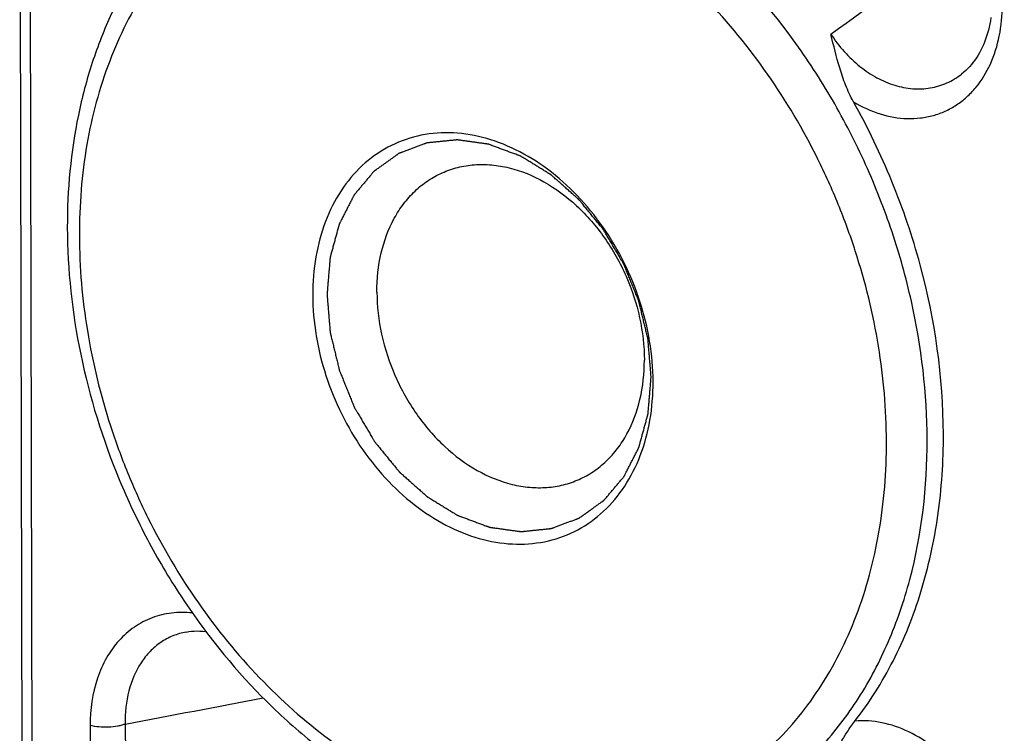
# Model space of a CAD drawing. Header units: millimetres. Extents: x 37 to 570, y 22 to 398.
# Tile 41 of 52: x 411.3 to 420.97, y 283.58 to 290.6. Entities that reach past the tile are written whole.
import ezdxf

# ---------------------------------------------------------------- set-up
doc = ezdxf.new("R2010")
doc.units = ezdxf.units.MM
doc.header["$LTSCALE"] = 32.67
doc.layers.add('00_COMPONENTS', color=7, linetype='CONTINUOUS')

msp = doc.modelspace()

# ---------------------------------------------------------------- linework, layer by layer
at = {"layer": '00_COMPONENTS', "color": 7}
for p, q in [((411.4093, 246.4124), (411.3006, 293.7289)), ((420.5536, 290.0649), (420.5537, 290.0649)), ((412.9372, 284.5805), (412.9372, 284.5805))]:
    msp.add_line(p, q, dxfattribs=at)
at = {"layer": '00_COMPONENTS', "color": 4}
for p, q in [((411.508, 246.3454), (411.3993, 293.6619)), ((411.9928, 283.6615), (412.052, 257.9043)), ((412.3377, 283.676), (412.3969, 257.9188))]:
    msp.add_line(p, q, dxfattribs=at)
at = {"layer": '00_COMPONENTS', "color": 7}
for points in [[(420.8409, 290.6213), (420.8359, 290.5891), (420.83, 290.5575), (420.8234, 290.5263), (420.816, 290.4958), (420.8077, 290.4658), (420.7987, 290.4364), (420.789, 290.4077), (420.7784, 290.3796), (420.7672, 290.3522), (420.7551, 290.3255), (420.7424, 290.2995), (420.7289, 290.2742), (420.7147, 290.2496), (420.6998, 290.2259), (420.6841, 290.2029), (420.6678, 290.1807), (420.6507, 290.1594), (420.633, 290.1389), (420.6145, 290.1193), (420.5953, 290.1006), (420.5755, 290.0827), (420.5536, 290.0649)], [(412.9372, 284.5805), (412.961, 284.5844), (412.9882, 284.5877), (413.0156, 284.5898), (413.0432, 284.5906), (413.0709, 284.5903), (413.0988, 284.5888), (413.1268, 284.5862), (413.1286, 284.5859)]]:
    msp.add_lwpolyline(points, dxfattribs=at)
at = {"layer": '00_COMPONENTS', "color": 4}
msp.add_arc((378.3337, 465.784), 185.2555, 280.576717, 281.002819, dxfattribs=at)
for points, knots in [([(420.2151, 286.4673), (420.214, 286.9254), (420.1313, 287.6215), (419.8806, 288.5193), (419.6208, 289.182), (419.2956, 289.8148), (418.7882, 290.5955), (418.1736, 291.2815), (417.4739, 291.8326), (416.9288, 292.1631), (416.3663, 292.4097), (415.7965, 292.5678), (415.2296, 292.6339), (414.6759, 292.6063), (414.1463, 292.4851), (413.8159, 292.3431), (413.6594, 292.2584)], [0, 0, 0, 0, 0.133857, 0.202703, 0.272078, 0.341429, 0.410207, 0.543805, 0.607976, 0.669932, 0.729544, 0.786849, 0.842065, 0.895596, 0.948011, 1, 1, 1, 1]), ([(419.815, 286.4552), (419.8143, 286.7675), (419.7593, 287.402), (419.5693, 288.1784), (419.3472, 288.7864), (419.0801, 289.3787), (418.67, 290.0735), (418.0702, 290.8102), (417.3853, 291.4211), (416.6405, 291.883), (415.9824, 292.1317), (415.456, 292.2361), (415.07, 292.2674), (414.6912, 292.2523), (414.3234, 292.1908), (413.9703, 292.0834), (413.6354, 291.9312), (413.322, 291.7356), (413.0333, 291.4988), (412.772, 291.2231), (412.4598, 290.8022), (412.1522, 290.188), (411.932, 289.3607), (411.8861, 288.7759), (411.8868, 288.4765)], [0, 0, 0, 0, 0.068219, 0.1384, 0.173911, 0.209489, 0.280201, 0.349428, 0.416174, 0.47973, 0.539804, 0.56863, 0.596722, 0.6242, 0.651214, 0.677943, 0.704583, 0.731332, 0.758385, 0.785917, 0.814078, 0.872627, 0.934624, 1, 1, 1, 1]), ([(420.8578, 291.5888), (420.7254, 291.4949), (420.195, 291.1184), (419.6658, 290.74), (419.2695, 290.4548)], [0, 0, 0, 0, 0.249444, 1, 1, 1, 1]), ([(419.4915, 289.7919), (419.5742, 289.7427), (419.745, 289.6638), (419.9737, 289.6227), (420.1496, 289.6301), (420.2752, 289.6547), (420.3943, 289.6981), (420.5052, 289.7596), (420.6063, 289.8383), (420.7279, 289.9659), (420.8488, 290.1646), (420.935, 290.4425), (420.9528, 290.6418), (420.9526, 290.7442)], [0, 0, 0, 0, 0.131843, 0.255069, 0.314226, 0.372241, 0.429678, 0.487146, 0.545246, 0.604516, 0.727934, 0.859737, 1, 1, 1, 1]), ([(419.2695, 290.4548), (419.3482, 290.3371), (419.489, 290.1777), (419.7151, 290.0254), (419.8908, 289.9499), (420.0698, 289.9145), (420.2455, 289.9215), (420.4108, 289.9708), (420.5089, 290.03), (420.5536, 290.0649)], [0, 0, 0, 0, 0.281915, 0.414583, 0.540472, 0.660006, 0.774708, 0.887056, 1, 1, 1, 1]), ([(417.5035, 287.087), (417.5009, 287.1181), (417.497, 287.1648), (417.4918, 287.227), (417.4879, 287.2737), (417.484, 287.3203), (417.4807, 287.3592), (417.4781, 287.3903), (417.4765, 287.4098), (417.4752, 287.4253), (417.4743, 287.437), (417.4734, 287.4467), (417.4729, 287.4535), (417.4725, 287.4574), (417.4724, 287.4603), (417.4716, 287.4633), (417.4707, 287.4672), (417.469, 287.474), (417.4666, 287.4837), (417.4638, 287.4954), (417.46, 287.5111), (417.4553, 287.5306), (417.4478, 287.5618), (417.4383, 287.6008), (417.427, 287.6476), (417.4157, 287.6944), (417.4062, 287.7335), (417.3987, 287.7647), (417.394, 287.7842), (417.3902, 287.7998), (417.3874, 287.8115), (417.385, 287.8213), (417.3834, 287.8281), (417.3824, 287.832), (417.3818, 287.8349), (417.3805, 287.8377), (417.379, 287.8415), (417.3763, 287.8481), (417.3725, 287.8575), (417.3679, 287.8688), (417.3618, 287.8839), (417.3542, 287.9027), (417.342, 287.9328), (417.3267, 287.9705), (417.3084, 288.0157), (417.2901, 288.0609), (417.2748, 288.0985), (417.2626, 288.1287), (417.2549, 288.1475), (417.2488, 288.1626), (417.2442, 288.1739), (417.2404, 288.1833), (417.2378, 288.1899), (417.2362, 288.1936), (417.2352, 288.1965), (417.2335, 288.1991), (417.2314, 288.2027), (417.2277, 288.2089), (417.2225, 288.2177), (417.2162, 288.2284), (417.2079, 288.2426), (417.1974, 288.2603), (417.1806, 288.2887), (417.1597, 288.3241), (417.1346, 288.3667), (417.1095, 288.4092), (417.0885, 288.4447), (417.0718, 288.473), (417.0613, 288.4908), (417.0529, 288.505), (417.0467, 288.5156), (417.0414, 288.5244), (417.0378, 288.5307), (417.0357, 288.5342), (417.0342, 288.537), (417.0322, 288.5391), (417.0297, 288.5422), (417.0253, 288.5476), (417.0191, 288.5553), (417.0115, 288.5645), (417.0015, 288.5767), (416.989, 288.5921), (416.9689, 288.6166), (416.9439, 288.6473), (416.9138, 288.6841), (416.8837, 288.7209), (416.8586, 288.7515), (416.8386, 288.7761), (416.8261, 288.7914), (416.816, 288.8037), (416.8085, 288.8129), (416.8022, 288.8205), (416.7979, 288.8259), (416.7953, 288.8289), (416.7936, 288.8314), (416.7913, 288.8331), (416.7885, 288.8357), (416.7835, 288.8401), (416.7763, 288.8465), (416.7678, 288.8541), (416.7563, 288.8642), (416.7421, 288.8769), (416.7192, 288.8972), (416.6906, 288.9225), (416.6564, 288.953), (416.6221, 288.9834), (416.5935, 289.0087), (416.5707, 289.029), (416.5564, 289.0417), (416.545, 289.0518), (416.5364, 289.0595), (416.5292, 289.0658), (416.5243, 289.0703), (416.5214, 289.0727), (416.5193, 289.0748), (416.5169, 289.0761), (416.5138, 289.078), (416.5084, 289.0813), (416.5007, 289.0861), (416.4914, 289.0918), (416.479, 289.0995), (416.4635, 289.109), (416.4387, 289.1243), (416.4077, 289.1434), (416.3706, 289.1662), (416.3334, 289.1891), (416.3024, 289.2082), (416.2776, 289.2235), (416.2621, 289.233), (416.2497, 289.2407), (416.2405, 289.2464), (416.2327, 289.2511), (416.2273, 289.2545), (416.2242, 289.2564), (416.2219, 289.258), (416.2194, 289.2587), (416.2161, 289.26), (416.2104, 289.2621), (416.2022, 289.2652), (416.1924, 289.2688), (416.1792, 289.2737), (416.1628, 289.2798), (416.1366, 289.2896), (416.1038, 289.3018), (416.0645, 289.3165), (416.0317, 289.3287), (416.0055, 289.3385), (415.9858, 289.3459), (415.9661, 289.3532), (415.9497, 289.3593), (415.9366, 289.3642), (415.9268, 289.3679), (415.9186, 289.3709), (415.9128, 289.3731), (415.9096, 289.3742), (415.9071, 289.3754), (415.9047, 289.3755), (415.9015, 289.376), (415.8958, 289.3767), (415.8878, 289.3779), (415.8781, 289.3792), (415.8652, 289.381), (415.8491, 289.3833), (415.8298, 289.3859), (415.8105, 289.3886), (415.7847, 289.3922), (415.7525, 289.3967), (415.7139, 289.4021), (415.6817, 289.4065), (415.6559, 289.4101), (415.6398, 289.4124), (415.6269, 289.4142), (415.6173, 289.4155), (415.6092, 289.4166), (415.6036, 289.4174), (415.6004, 289.4178), (415.5979, 289.4184), (415.5956, 289.4179), (415.5925, 289.4177), (415.5871, 289.4171), (415.5794, 289.4163), (415.5701, 289.4153), (415.5577, 289.4141), (415.5422, 289.4125), (415.5175, 289.41), (415.4865, 289.4068), (415.4494, 289.403), (415.4184, 289.3999), (415.3936, 289.3973), (415.3751, 289.3954), (415.3565, 289.3935), (415.341, 289.392), (415.3286, 289.3907), (415.3193, 289.3897), (415.3116, 289.3889), (415.3062, 289.3884), (415.3031, 289.388), (415.3007, 289.388), (415.2986, 289.387), (415.2958, 289.386), (415.2908, 289.3841), (415.2836, 289.3814), (415.2751, 289.3782), (415.2637, 289.374), (415.2494, 289.3686), (415.2323, 289.3622), (415.2151, 289.3558), (415.1923, 289.3473), (415.1638, 289.3366), (415.1352, 289.3259), (415.1124, 289.3174), (415.0953, 289.311), (415.0782, 289.3045), (415.0639, 289.2992), (415.0525, 289.2949), (415.0439, 289.2917), (415.0368, 289.289), (415.0318, 289.2872), (415.029, 289.2861), (415.0267, 289.2855), (415.0249, 289.2839), (415.0223, 289.2822), (415.0179, 289.279), (415.0115, 289.2744), (415.0039, 289.269), (414.9937, 289.2617), (414.981, 289.2526), (414.9658, 289.2417), (414.9505, 289.2308), (414.9302, 289.2163), (414.9047, 289.1981), (414.8793, 289.1799), (414.8589, 289.1654), (414.8437, 289.1545), (414.8284, 289.1436), (414.8157, 289.1345), (414.8055, 289.1273), (414.7979, 289.1218), (414.7915, 289.1172), (414.7871, 289.1141), (414.7846, 289.1122), (414.7825, 289.111), (414.7811, 289.109), (414.779, 289.1067), (414.7755, 289.1024), (414.7703, 289.0963), (414.7642, 289.089), (414.756, 289.0793), (414.7458, 289.0671), (414.7335, 289.0525), (414.7212, 289.0379), (414.7048, 289.0184), (414.6843, 288.9941), (414.6598, 288.9649), (414.6393, 288.9406), (414.6229, 288.9211), (414.6127, 288.9089), (414.6045, 288.8992), (414.5983, 288.8919), (414.5932, 288.8858), (414.5896, 288.8816), (414.5876, 288.8791), (414.586, 288.8774), (414.585, 288.875), (414.5834, 288.8721), (414.5808, 288.8669), (414.5769, 288.8594), (414.5724, 288.8505), (414.5663, 288.8385), (414.5587, 288.8236), (414.5465, 288.7998), (414.5313, 288.7699), (414.513, 288.7342), (414.4948, 288.6984), (414.4795, 288.6685), (414.4674, 288.6447), (414.4598, 288.6298), (414.4537, 288.6178), (414.4491, 288.6089), (414.4453, 288.6014), (414.4426, 288.5962), (414.4412, 288.5932), (414.4399, 288.5911), (414.4393, 288.5884), (414.4383, 288.585), (414.4367, 288.579), (414.4344, 288.5705), (414.4315, 288.5602), (414.4278, 288.5466), (414.4231, 288.5295), (414.4156, 288.5021), (414.4062, 288.4679), (414.395, 288.4269), (414.3837, 288.3859), (414.3743, 288.3517), (414.3668, 288.3244), (414.3621, 288.3073), (414.3584, 288.2936), (414.3556, 288.2834), (414.3532, 288.2748), (414.3516, 288.2688), (414.3507, 288.2654), (414.3498, 288.2629), (414.3497, 288.26), (414.3494, 288.2562), (414.3488, 288.2496), (414.348, 288.2401), (414.3471, 288.2287), (414.3458, 288.2135), (414.3442, 288.1946), (414.3417, 288.1642), (414.3385, 288.1263), (414.3347, 288.0808), (414.3309, 288.0353), (414.3258, 287.9746), (414.3219, 287.9291), (414.3194, 287.8988)], [0, 0, 0, 0, 0.015625, 0.023438, 0.03125, 0.039062, 0.046875, 0.050781, 0.054688, 0.056641, 0.058594, 0.060547, 0.061523, 0.062012, 0.0625, 0.062988, 0.063477, 0.064453, 0.066406, 0.068359, 0.070312, 0.074219, 0.078125, 0.085938, 0.09375, 0.101562, 0.109375, 0.113281, 0.117188, 0.119141, 0.121094, 0.123047, 0.124023, 0.124512, 0.125, 0.125488, 0.125977, 0.126953, 0.128906, 0.130859, 0.132812, 0.136719, 0.140625, 0.148438, 0.15625, 0.164062, 0.171875, 0.175781, 0.179688, 0.181641, 0.183594, 0.185547, 0.186523, 0.187012, 0.1875, 0.187988, 0.188477, 0.189453, 0.191406, 0.193359, 0.195312, 0.199219, 0.203125, 0.210938, 0.21875, 0.226562, 0.234375, 0.238281, 0.242188, 0.244141, 0.246094, 0.248047, 0.249023, 0.249512, 0.25, 0.250488, 0.250977, 0.251953, 0.253906, 0.255859, 0.257812, 0.261719, 0.265625, 0.273438, 0.28125, 0.289062, 0.296875, 0.300781, 0.304688, 0.306641, 0.308594, 0.310547, 0.311523, 0.312012, 0.3125, 0.312988, 0.313477, 0.314453, 0.316406, 0.318359, 0.320312, 0.324219, 0.328125, 0.335938, 0.34375, 0.351562, 0.359375, 0.363281, 0.367188, 0.369141, 0.371094, 0.373047, 0.374023, 0.374512, 0.375, 0.375488, 0.375977, 0.376953, 0.378906, 0.380859, 0.382812, 0.386719, 0.390625, 0.398438, 0.40625, 0.414062, 0.421875, 0.425781, 0.429688, 0.431641, 0.433594, 0.435547, 0.436523, 0.437012, 0.4375, 0.437988, 0.438477, 0.439453, 0.441406, 0.443359, 0.445312, 0.449219, 0.453125, 0.460938, 0.46875, 0.476562, 0.480469, 0.484375, 0.488281, 0.492188, 0.494141, 0.496094, 0.498047, 0.499023, 0.499512, 0.5, 0.500488, 0.500977, 0.501953, 0.503906, 0.505859, 0.507812, 0.511719, 0.515625, 0.519531, 0.523438, 0.53125, 0.539062, 0.546875, 0.550781, 0.554688, 0.556641, 0.558594, 0.560547, 0.561523, 0.562012, 0.5625, 0.562988, 0.563477, 0.564453, 0.566406, 0.568359, 0.570312, 0.574219, 0.578125, 0.585938, 0.59375, 0.601562, 0.605469, 0.609375, 0.613281, 0.617188, 0.619141, 0.621094, 0.623047, 0.624023, 0.624512, 0.625, 0.625488, 0.625977, 0.626953, 0.628906, 0.630859, 0.632812, 0.636719, 0.640625, 0.644531, 0.648438, 0.65625, 0.664062, 0.667969, 0.671875, 0.675781, 0.679688, 0.681641, 0.683594, 0.685547, 0.686523, 0.687012, 0.6875, 0.687988, 0.688477, 0.689453, 0.691406, 0.693359, 0.695312, 0.699219, 0.703125, 0.707031, 0.710938, 0.71875, 0.726562, 0.730469, 0.734375, 0.738281, 0.742188, 0.744141, 0.746094, 0.748047, 0.749023, 0.749512, 0.75, 0.750488, 0.750977, 0.751953, 0.753906, 0.755859, 0.757812, 0.761719, 0.765625, 0.769531, 0.773438, 0.78125, 0.789062, 0.796875, 0.800781, 0.804688, 0.806641, 0.808594, 0.810547, 0.811523, 0.812012, 0.8125, 0.812988, 0.813477, 0.814453, 0.816406, 0.818359, 0.820312, 0.824219, 0.828125, 0.835938, 0.84375, 0.851562, 0.859375, 0.863281, 0.867188, 0.869141, 0.871094, 0.873047, 0.874023, 0.874512, 0.875, 0.875488, 0.875977, 0.876953, 0.878906, 0.880859, 0.882812, 0.886719, 0.890625, 0.898438, 0.90625, 0.914062, 0.921875, 0.925781, 0.929688, 0.931641, 0.933594, 0.935547, 0.936523, 0.937012, 0.9375, 0.937988, 0.938477, 0.939453, 0.941406, 0.943359, 0.945312, 0.949219, 0.953125, 0.960938, 0.96875, 0.976562, 0.984375, 1, 1, 1, 1]), ([(411.8868, 288.4765), (411.8875, 288.1642), (411.9425, 287.5298), (412.1325, 286.7534), (412.3546, 286.1453), (412.6217, 285.553), (413.0318, 284.8582), (413.6316, 284.1216), (414.3165, 283.5106), (415.0613, 283.0488), (415.7194, 282.8001), (416.2458, 282.6956), (416.6318, 282.6643), (417.0106, 282.6794), (417.3784, 282.741), (417.7315, 282.8484), (418.0664, 283.0006), (418.3798, 283.1961), (418.6685, 283.4329), (418.9298, 283.7086), (419.242, 284.1296), (419.5496, 284.7437), (419.7698, 285.571), (419.8157, 286.1559), (419.815, 286.4552)], [0, 0, 0, 0, 0.068219, 0.1384, 0.173911, 0.209489, 0.280201, 0.349428, 0.416174, 0.47973, 0.539804, 0.56863, 0.596722, 0.6242, 0.651214, 0.677943, 0.704583, 0.731332, 0.758385, 0.785917, 0.814078, 0.872627, 0.934624, 1, 1, 1, 1]), ([(414.3194, 287.8988), (414.322, 287.8677), (414.3259, 287.821), (414.3311, 287.7588), (414.335, 287.7121), (414.3389, 287.6655), (414.3421, 287.6266), (414.3447, 287.5955), (414.3463, 287.576), (414.3476, 287.5605), (414.3486, 287.5488), (414.3494, 287.5391), (414.35, 287.5323), (414.3503, 287.5284), (414.3504, 287.5255), (414.3513, 287.5225), (414.3522, 287.5186), (414.3539, 287.5118), (414.3562, 287.5021), (414.3591, 287.4903), (414.3628, 287.4747), (414.3675, 287.4552), (414.3751, 287.424), (414.3845, 287.385), (414.3959, 287.3382), (414.4072, 287.2914), (414.4166, 287.2523), (414.4242, 287.2211), (414.4289, 287.2016), (414.4327, 287.186), (414.4355, 287.1743), (414.4379, 287.1645), (414.4395, 287.1577), (414.4405, 287.1538), (414.441, 287.1509), (414.4423, 287.1481), (414.4438, 287.1443), (414.4465, 287.1377), (414.4503, 287.1283), (414.4549, 287.117), (414.461, 287.1019), (414.4687, 287.0831), (414.4809, 287.053), (414.4961, 287.0153), (414.5145, 286.9701), (414.5328, 286.9249), (414.5481, 286.8873), (414.5603, 286.8571), (414.5679, 286.8383), (414.574, 286.8232), (414.5786, 286.8119), (414.5825, 286.8025), (414.5851, 286.7959), (414.5867, 286.7922), (414.5877, 286.7893), (414.5894, 286.7867), (414.5914, 286.7831), (414.5951, 286.7769), (414.6003, 286.7681), (414.6066, 286.7574), (414.615, 286.7432), (414.6255, 286.7255), (414.6422, 286.6971), (414.6631, 286.6617), (414.6883, 286.6191), (414.7134, 286.5766), (414.7343, 286.5411), (414.7511, 286.5128), (414.7615, 286.495), (414.7699, 286.4808), (414.7762, 286.4702), (414.7814, 286.4613), (414.7851, 286.4551), (414.7872, 286.4516), (414.7887, 286.4488), (414.7907, 286.4467), (414.7931, 286.4435), (414.7975, 286.4382), (414.8038, 286.4305), (414.8113, 286.4213), (414.8213, 286.4091), (414.8339, 286.3937), (414.8539, 286.3692), (414.879, 286.3385), (414.9091, 286.3017), (414.9391, 286.2649), (414.9642, 286.2343), (414.9843, 286.2097), (414.9968, 286.1944), (415.0068, 286.1821), (415.0143, 286.1729), (415.0206, 286.1653), (415.025, 286.1599), (415.0275, 286.1569), (415.0293, 286.1544), (415.0315, 286.1527), (415.0344, 286.1501), (415.0394, 286.1457), (415.0465, 286.1393), (415.0551, 286.1317), (415.0665, 286.1216), (415.0808, 286.1089), (415.1037, 286.0886), (415.1322, 286.0633), (415.1665, 286.0328), (415.2008, 286.0024), (415.2293, 285.9771), (415.2522, 285.9568), (415.2665, 285.9441), (415.2779, 285.9339), (415.2865, 285.9263), (415.2936, 285.92), (415.2986, 285.9155), (415.3015, 285.9131), (415.3036, 285.911), (415.3059, 285.9097), (415.309, 285.9078), (415.3145, 285.9045), (415.3222, 285.8997), (415.3315, 285.894), (415.3439, 285.8863), (415.3594, 285.8768), (415.3842, 285.8615), (415.4151, 285.8424), (415.4523, 285.8195), (415.4895, 285.7966), (415.5205, 285.7776), (415.5452, 285.7623), (415.5607, 285.7528), (415.5731, 285.7451), (415.5824, 285.7394), (415.5902, 285.7347), (415.5956, 285.7313), (415.5987, 285.7294), (415.601, 285.7278), (415.6035, 285.7271), (415.6067, 285.7258), (415.6125, 285.7237), (415.6207, 285.7206), (415.6305, 285.717), (415.6436, 285.7121), (415.66, 285.706), (415.6862, 285.6962), (415.719, 285.684), (415.7584, 285.6693), (415.7912, 285.6571), (415.8174, 285.6473), (415.8371, 285.6399), (415.8567, 285.6326), (415.8731, 285.6265), (415.8862, 285.6216), (415.8961, 285.6179), (415.9043, 285.6149), (415.91, 285.6127), (415.9133, 285.6116), (415.9158, 285.6104), (415.9182, 285.6103), (415.9214, 285.6098), (415.927, 285.609), (415.9351, 285.6079), (415.9447, 285.6066), (415.9576, 285.6048), (415.9737, 285.6025), (415.993, 285.5999), (416.0124, 285.5972), (416.0381, 285.5936), (416.0703, 285.5891), (416.109, 285.5837), (416.1412, 285.5792), (416.1669, 285.5757), (416.183, 285.5734), (416.1959, 285.5716), (416.2056, 285.5703), (416.2136, 285.5692), (416.2193, 285.5684), (416.2225, 285.568), (416.2249, 285.5674), (416.2272, 285.5679), (416.2303, 285.5681), (416.2357, 285.5687), (416.2435, 285.5695), (416.2528, 285.5705), (416.2651, 285.5717), (416.2806, 285.5733), (416.3054, 285.5758), (416.3364, 285.579), (416.3735, 285.5828), (416.4045, 285.5859), (416.4292, 285.5885), (416.4478, 285.5904), (416.4664, 285.5923), (416.4819, 285.5938), (416.4942, 285.5951), (416.5035, 285.596), (416.5113, 285.5969), (416.5167, 285.5974), (416.5198, 285.5978), (416.5222, 285.5978), (416.5242, 285.5988), (416.5271, 285.5998), (416.5321, 285.6017), (416.5392, 285.6043), (416.5478, 285.6076), (416.5592, 285.6118), (416.5735, 285.6172), (416.5906, 285.6236), (416.6077, 285.63), (416.6305, 285.6385), (416.6591, 285.6492), (416.6876, 285.6599), (416.7104, 285.6684), (416.7276, 285.6748), (416.7447, 285.6812), (416.759, 285.6866), (416.7704, 285.6909), (416.7789, 285.6941), (416.7861, 285.6967), (416.7911, 285.6986), (416.7939, 285.6997), (416.7961, 285.7003), (416.7979, 285.7019), (416.8005, 285.7036), (416.8049, 285.7068), (416.8113, 285.7114), (416.8189, 285.7168), (416.8291, 285.7241), (416.8418, 285.7332), (416.8571, 285.7441), (416.8724, 285.755), (416.8927, 285.7695), (416.9181, 285.7877), (416.9436, 285.8058), (416.9639, 285.8204), (416.9792, 285.8313), (416.9944, 285.8422), (417.0072, 285.8513), (417.0173, 285.8585), (417.025, 285.864), (417.0313, 285.8685), (417.0358, 285.8717), (417.0383, 285.8736), (417.0403, 285.8748), (417.0417, 285.8768), (417.0438, 285.8791), (417.0474, 285.8834), (417.0525, 285.8895), (417.0587, 285.8968), (417.0668, 285.9065), (417.0771, 285.9187), (417.0894, 285.9333), (417.1017, 285.9479), (417.118, 285.9674), (417.1385, 285.9917), (417.1631, 286.0209), (417.1836, 286.0452), (417.1999, 286.0647), (417.2102, 286.0769), (417.2184, 286.0866), (417.2245, 286.0939), (417.2296, 286.1), (417.2332, 286.1042), (417.2352, 286.1067), (417.2369, 286.1084), (417.2379, 286.1108), (417.2395, 286.1137), (417.2421, 286.1189), (417.2459, 286.1264), (417.2505, 286.1353), (417.2566, 286.1473), (417.2642, 286.1622), (417.2764, 286.186), (417.2916, 286.2159), (417.3098, 286.2516), (417.3281, 286.2874), (417.3433, 286.3173), (417.3555, 286.3411), (417.3631, 286.356), (417.3692, 286.368), (417.3738, 286.3769), (417.3775, 286.3844), (417.3802, 286.3896), (417.3817, 286.3926), (417.383, 286.3947), (417.3835, 286.3974), (417.3845, 286.4008), (417.3861, 286.4068), (417.3885, 286.4153), (417.3913, 286.4256), (417.3951, 286.4392), (417.3998, 286.4563), (417.4073, 286.4837), (417.4166, 286.5179), (417.4279, 286.5589), (417.4391, 286.5999), (417.4485, 286.6341), (417.456, 286.6614), (417.4607, 286.6785), (417.4645, 286.6922), (417.4673, 286.7024), (417.4696, 286.711), (417.4713, 286.717), (417.4722, 286.7204), (417.473, 286.7229), (417.4731, 286.7258), (417.4735, 286.7296), (417.474, 286.7362), (417.4748, 286.7457), (417.4758, 286.7571), (417.477, 286.7722), (417.4786, 286.7912), (417.4812, 286.8215), (417.4844, 286.8595), (417.4882, 286.905), (417.492, 286.9505), (417.4971, 287.0112), (417.5009, 287.0567), (417.5035, 287.087)], [0, 0, 0, 0, 0.015625, 0.023438, 0.03125, 0.039062, 0.046875, 0.050781, 0.054688, 0.056641, 0.058594, 0.060547, 0.061523, 0.062012, 0.0625, 0.062988, 0.063477, 0.064453, 0.066406, 0.068359, 0.070312, 0.074219, 0.078125, 0.085938, 0.09375, 0.101562, 0.109375, 0.113281, 0.117188, 0.119141, 0.121094, 0.123047, 0.124023, 0.124512, 0.125, 0.125488, 0.125977, 0.126953, 0.128906, 0.130859, 0.132812, 0.136719, 0.140625, 0.148438, 0.15625, 0.164062, 0.171875, 0.175781, 0.179688, 0.181641, 0.183594, 0.185547, 0.186523, 0.187012, 0.1875, 0.187988, 0.188477, 0.189453, 0.191406, 0.193359, 0.195312, 0.199219, 0.203125, 0.210938, 0.21875, 0.226562, 0.234375, 0.238281, 0.242188, 0.244141, 0.246094, 0.248047, 0.249023, 0.249512, 0.25, 0.250488, 0.250977, 0.251953, 0.253906, 0.255859, 0.257812, 0.261719, 0.265625, 0.273438, 0.28125, 0.289062, 0.296875, 0.300781, 0.304688, 0.306641, 0.308594, 0.310547, 0.311523, 0.312012, 0.3125, 0.312988, 0.313477, 0.314453, 0.316406, 0.318359, 0.320312, 0.324219, 0.328125, 0.335938, 0.34375, 0.351562, 0.359375, 0.363281, 0.367188, 0.369141, 0.371094, 0.373047, 0.374023, 0.374512, 0.375, 0.375488, 0.375977, 0.376953, 0.378906, 0.380859, 0.382812, 0.386719, 0.390625, 0.398438, 0.40625, 0.414062, 0.421875, 0.425781, 0.429688, 0.431641, 0.433594, 0.435547, 0.436523, 0.437012, 0.4375, 0.437988, 0.438477, 0.439453, 0.441406, 0.443359, 0.445312, 0.449219, 0.453125, 0.460938, 0.46875, 0.476562, 0.480469, 0.484375, 0.488281, 0.492188, 0.494141, 0.496094, 0.498047, 0.499023, 0.499512, 0.5, 0.500488, 0.500977, 0.501953, 0.503906, 0.505859, 0.507812, 0.511719, 0.515625, 0.519531, 0.523438, 0.53125, 0.539062, 0.546875, 0.550781, 0.554688, 0.556641, 0.558594, 0.560547, 0.561523, 0.562012, 0.5625, 0.562988, 0.563477, 0.564453, 0.566406, 0.568359, 0.570312, 0.574219, 0.578125, 0.585938, 0.59375, 0.601562, 0.605469, 0.609375, 0.613281, 0.617188, 0.619141, 0.621094, 0.623047, 0.624023, 0.624512, 0.625, 0.625488, 0.625977, 0.626953, 0.628906, 0.630859, 0.632812, 0.636719, 0.640625, 0.644531, 0.648438, 0.65625, 0.664062, 0.667969, 0.671875, 0.675781, 0.679688, 0.681641, 0.683594, 0.685547, 0.686523, 0.687012, 0.6875, 0.687988, 0.688477, 0.689453, 0.691406, 0.693359, 0.695312, 0.699219, 0.703125, 0.707031, 0.710938, 0.71875, 0.726562, 0.730469, 0.734375, 0.738281, 0.742188, 0.744141, 0.746094, 0.748047, 0.749023, 0.749512, 0.75, 0.750488, 0.750977, 0.751953, 0.753906, 0.755859, 0.757812, 0.761719, 0.765625, 0.769531, 0.773438, 0.78125, 0.789062, 0.796875, 0.800781, 0.804688, 0.806641, 0.808594, 0.810547, 0.811523, 0.812012, 0.8125, 0.812988, 0.813477, 0.814453, 0.816406, 0.818359, 0.820312, 0.824219, 0.828125, 0.835938, 0.84375, 0.851562, 0.859375, 0.863281, 0.867188, 0.869141, 0.871094, 0.873047, 0.874023, 0.874512, 0.875, 0.875488, 0.875977, 0.876953, 0.878906, 0.880859, 0.882812, 0.886719, 0.890625, 0.898438, 0.90625, 0.914062, 0.921875, 0.925781, 0.929688, 0.931641, 0.933594, 0.935547, 0.936523, 0.937012, 0.9375, 0.937988, 0.938477, 0.939453, 0.941406, 0.943359, 0.945312, 0.949219, 0.953125, 0.960938, 0.96875, 0.976562, 0.984375, 1, 1, 1, 1]), ([(417.722, 282.5617), (417.9057, 282.6109), (418.2651, 282.7449), (418.7579, 283.0477), (419.1924, 283.4449), (419.559, 283.927), (419.8507, 284.4835), (420.1378, 285.3238), (420.2161, 286.0071), (420.2151, 286.4673)], [0, 0, 0, 0, 0.114493, 0.229312, 0.346251, 0.466839, 0.592188, 0.722918, 1, 1, 1, 1]), ([(412.9969, 284.7678), (412.9293, 284.775), (412.7941, 284.775), (412.5984, 284.7277), (412.4211, 284.6344), (412.2688, 284.4992), (412.1465, 284.3274), (412.0249, 284.0519), (411.9924, 283.8185), (411.9928, 283.6615)], [0, 0, 0, 0, 0.120125, 0.236699, 0.352548, 0.470622, 0.593388, 0.72244, 1, 1, 1, 1]), ([(412.9372, 284.5805), (412.8923, 284.5722), (412.8042, 284.5464), (412.6829, 284.481), (412.5766, 284.3909), (412.4557, 284.2387), (412.3553, 283.9968), (412.3351, 283.7854), (412.3377, 283.676)], [0, 0, 0, 0, 0.115965, 0.23112, 0.347679, 0.467614, 0.722016, 1, 1, 1, 1]), ([(420.9727, 282.0056), (420.9722, 282.2229), (420.9071, 282.5547), (420.7184, 282.9525), (420.5282, 283.2217), (420.3003, 283.4435), (420.0455, 283.6061), (419.777, 283.6998), (419.593, 283.712), (419.5055, 283.7044)], [0, 0, 0, 0, 0.262952, 0.398021, 0.531111, 0.659331, 0.780513, 0.893777, 1, 1, 1, 1]), ([(412.3377, 283.676), (412.3267, 283.6715), (412.3025, 283.6634), (412.2479, 283.651), (412.1723, 283.6433), (412.081, 283.6452), (412.0208, 283.6544), (411.9928, 283.6615)], [0, 0, 0, 0, 0.102016, 0.218322, 0.479776, 0.751971, 1, 1, 1, 1])]:
    msp.add_open_spline(points, degree=3, knots=knots, dxfattribs=at)
at = {"layer": '00_COMPONENTS', "color": 7}
for points, knots in [([(413.4482, 292.1327), (413.3158, 292.0462), (413.0619, 291.8516), (412.7249, 291.5041), (412.4338, 291.1049), (412.1921, 290.6601), (412.0023, 290.1758), (411.8185, 289.4777), (411.7676, 288.927), (411.7684, 288.5569)], [0, 0, 0, 0, 0.115277, 0.232315, 0.351838, 0.474425, 0.600471, 0.730174, 1, 1, 1, 1]), ([(419.4915, 289.7919), (419.4616, 289.8453), (419.4113, 289.9551), (419.3363, 290.1767), (419.2964, 290.3448), (419.2695, 290.4548)], [0, 0, 0, 0, 0.261639, 0.515131, 1, 1, 1, 1]), ([(420.3745, 286.5248), (420.3732, 287.085), (420.2504, 287.9377), (419.8846, 289.017), (419.633, 289.5394), (419.4915, 289.7919)], [0, 0, 0, 0, 0.492191, 0.745702, 1, 1, 1, 1]), ([(417.5225, 287.0397), (417.5219, 287.3061), (417.4521, 287.7122), (417.2476, 288.2133), (417.0397, 288.5655), (416.7868, 288.8761), (416.498, 289.1338), (416.1838, 289.3286), (415.8556, 289.4527), (415.5254, 289.5005), (415.2061, 289.4688), (414.9111, 289.3577), (414.6538, 289.172), (414.4446, 288.9204), (414.2912, 288.6139), (414.1983, 288.2649), (414.179, 288.0183), (414.1793, 287.8921)], [0, 0, 0, 0, 0.138122, 0.209234, 0.280016, 0.349312, 0.416123, 0.479742, 0.539876, 0.596757, 0.651195, 0.704502, 0.758246, 0.813894, 0.872501, 0.934559, 1, 1, 1, 1]), ([(415.4505, 289.0941), (415.5001, 289.1162), (415.604, 289.152), (415.7682, 289.178), (415.9385, 289.1763), (416.1734, 289.1364), (416.4671, 289.0152), (416.7861, 288.7767), (417.0123, 288.5142), (417.1636, 288.2736), (417.2922, 288.0157), (417.4036, 287.6757), (417.4364, 287.392), (417.4367, 287.2526)], [0, 0, 0, 0, 0.051872, 0.104431, 0.158292, 0.213942, 0.331462, 0.45791, 0.591562, 0.660187, 0.729299, 0.86673, 1, 1, 1, 1]), ([(414.8098, 287.9224), (414.8095, 288.052), (414.8353, 288.3033), (414.9423, 288.5957), (415.0688, 288.7923), (415.18, 288.9173), (415.3073, 289.0199), (415.4018, 289.0724), (415.4505, 289.0941)], [0, 0, 0, 0, 0.275733, 0.532171, 0.653731, 0.771483, 0.88647, 1, 1, 1, 1]), ([(411.7684, 288.5569), (411.7694, 288.1391), (411.8621, 287.2901), (412.1789, 286.268), (412.5457, 285.4875), (412.9798, 284.7511), (413.5097, 284.0875), (414.1198, 283.5268), (414.603, 283.17), (415.1092, 282.879), (415.6313, 282.6584), (416.1619, 282.5124), (416.6933, 282.4442), (417.2169, 282.4557), (417.5572, 282.5176), (417.722, 282.5617)], [0, 0, 0, 0, 0.13084, 0.265366, 0.333097, 0.400529, 0.532745, 0.596997, 0.659609, 0.720428, 0.779409, 0.83662, 0.892245, 0.946578, 1, 1, 1, 1]), ([(414.1793, 287.8921), (414.1799, 287.6256), (414.2497, 287.2195), (414.4542, 286.7185), (414.6621, 286.3662), (414.9151, 286.0556), (415.2038, 285.7979), (415.518, 285.6032), (415.8462, 285.4791), (416.1764, 285.4313), (416.4957, 285.463), (416.7907, 285.574), (417.0481, 285.7597), (417.2572, 286.0114), (417.4106, 286.3179), (417.5035, 286.6668), (417.5228, 286.9134), (417.5225, 287.0397)], [0, 0, 0, 0, 0.138122, 0.209234, 0.280016, 0.349312, 0.416123, 0.479742, 0.539876, 0.596757, 0.651195, 0.704502, 0.758246, 0.813894, 0.872501, 0.934559, 1, 1, 1, 1]), ([(414.8098, 287.9224), (414.8102, 287.783), (414.843, 287.4993), (414.9543, 287.1593), (415.083, 286.9014), (415.2343, 286.6608), (415.4605, 286.3983), (415.7795, 286.1598), (416.0731, 286.0385), (416.308, 285.9987), (416.4783, 285.9969), (416.6426, 286.023), (416.7465, 286.0588), (416.796, 286.0809)], [0, 0, 0, 0, 0.13327, 0.270701, 0.339813, 0.408438, 0.54209, 0.668538, 0.786058, 0.841708, 0.895569, 0.948128, 1, 1, 1, 1]), ([(416.796, 286.0809), (416.8448, 286.1026), (416.9392, 286.1551), (417.0665, 286.2577), (417.1777, 286.3827), (417.3042, 286.5793), (417.4112, 286.8717), (417.437, 287.123), (417.4367, 287.2526)], [0, 0, 0, 0, 0.11353, 0.228517, 0.346269, 0.467829, 0.724267, 1, 1, 1, 1]), ([(419.5055, 283.7044), (419.6486, 283.8884), (419.9039, 284.2956), (420.1763, 284.9801), (420.3407, 285.7331), (420.3751, 286.2575), (420.3745, 286.5248)], [0, 0, 0, 0, 0.232877, 0.476903, 0.732797, 1, 1, 1, 1]), ([(419.2859, 283.3442), (419.2993, 283.3689), (419.3269, 283.4217), (419.3726, 283.5066), (419.431, 283.603), (419.4782, 283.6694), (419.5055, 283.7044)], [0, 0, 0, 0, 0.199564, 0.422883, 0.684438, 1, 1, 1, 1])]:
    msp.add_open_spline(points, degree=3, knots=knots, dxfattribs=at)

doc.saveas('drawing.dxf')
